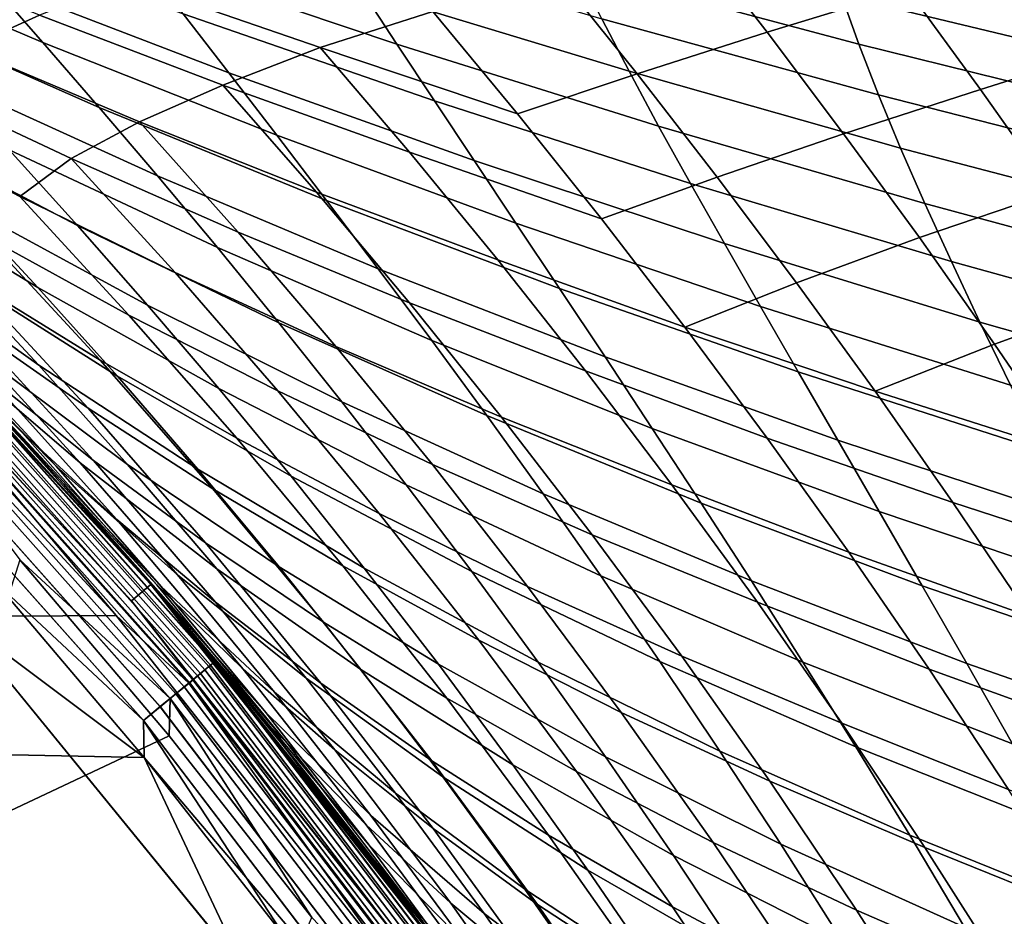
# Model space of a CAD drawing. Header units: metres. Extents: x -25 to 132, y -25 to 47.
# Tile 93 of 153: x 18.44 to 22.68, y 14.81 to 18.66. Entities that reach past the tile are written whole.
import ezdxf

# ---------------------------------------------------------------- set-up
doc = ezdxf.new("R2010")
doc.units = ezdxf.units.M
doc.layers.add('solid_12_061_031_XXX', color=7, linetype='CONTINUOUS')

msp = doc.modelspace()

# ---------------------------------------------------------------- linework, layer by layer
at = {"layer": 'solid_12_061_031_XXX'}
for points in [[(17.298166, 19.247734, 37.11618), (18.311279, 18.829702, 38.205318), (18.544765, 18.564005, 37.164841), (17.560843, 18.98365, 36.03437)], [(21.657413, 18.60832, 75.177536), (22.260214, 18.793209, 74.664253), (21.94371, 19.216105, 74.045204), (21.326918, 19.035139, 74.531784)], [(18.78266, 19.15917, 42.490269), (19.914272, 18.78993, 43.456356), (20.065907, 18.556831, 42.405262), (18.960064, 18.929058, 41.394375)], [(20.741283, 19.084841, 47.621426), (21.975954, 18.765772, 48.448071), (22.050943, 18.557079, 47.400089), (20.838516, 18.880287, 46.525257)], [(18.086916, 19.082031, 39.279186), (19.147394, 18.687012, 40.330746), (19.344162, 18.432625, 39.299362), (18.311279, 18.829702, 38.205318)], [(19.772657, 19.011887, 44.538563), (20.945974, 18.665451, 45.45908), (21.063446, 18.440145, 44.422863), (19.914272, 18.78993, 43.456356)], [(21.098047, 18.428663, 75.770309), (21.657413, 18.60832, 75.177536), (21.326918, 19.035139, 74.531784), (20.75177, 18.861067, 75.099686)], [(17.488928, 18.863234, 78.353043), (18.214058, 18.538204, 78.225266), (18.530605, 18.680679, 77.324814), (17.758316, 18.99367, 77.403137)], [(17.560843, 18.98365, 36.03437), (18.544765, 18.564005, 37.164841), (18.786839, 18.284477, 36.157749), (17.832293, 18.70505, 34.987072)], [(18.910881, 18.82671, 76.483147), (19.736637, 18.541464, 76.449585), (20.219831, 18.697208, 75.739731), (19.350882, 18.977386, 75.707993)], [(21.911135, 18.964773, 49.524895), (23.180843, 18.668848, 50.300068), (23.22517, 18.46533, 49.272511), (21.975954, 18.765772, 48.448071)], [(22.574438, 18.361568, 75.263458), (23.201214, 18.559183, 74.800133), (22.899048, 18.987459, 74.227127), (22.260214, 18.793209, 74.664253)], [(18.960064, 18.929058, 41.394375), (20.065907, 18.556831, 42.405262), (20.227242, 18.312317, 41.385262), (19.147394, 18.687012, 40.330746)], [(20.838516, 18.880287, 46.525257), (22.050943, 18.557079, 47.400089), (22.135914, 18.338531, 46.380905), (20.945974, 18.665451, 45.45908)], [(18.311279, 18.829702, 38.205318), (19.344162, 18.432625, 39.299362), (19.549866, 18.165487, 38.300213), (18.544765, 18.564005, 37.164841)], [(20.583675, 18.257395, 76.433464), (21.098047, 18.428663, 75.770309), (20.75177, 18.861067, 75.099686), (20.219831, 18.697208, 75.739731)], [(18.530605, 18.680679, 77.324814), (19.31735, 18.380751, 77.243759), (19.736637, 18.541464, 76.449585), (18.910881, 18.82671, 76.483147)], [(19.914272, 18.78993, 43.456356), (21.063446, 18.440145, 44.422863), (21.190716, 18.204182, 43.416565), (20.065907, 18.556831, 42.405262)], [(21.985598, 18.171673, 75.801781), (22.574438, 18.361568, 75.263458), (22.260214, 18.793209, 74.664253), (21.657413, 18.60832, 75.177536)], [(21.975954, 18.765772, 48.448071), (23.22517, 18.46533, 49.272511), (23.279409, 18.252531, 48.272591), (22.050943, 18.557079, 47.400089)], [(17.832293, 18.70505, 34.987072), (18.786839, 18.284477, 36.157749), (19.036957, 17.990664, 35.184029), (18.111944, 18.411419, 33.974277)], [(18.214058, 18.538204, 78.225266), (18.95911, 18.222485, 78.101524), (19.31735, 18.380751, 77.243759), (18.530605, 18.680679, 77.324814)], [(19.147394, 18.687012, 40.330746), (20.227242, 18.312317, 41.385262), (20.397827, 18.056025, 40.396328), (19.344162, 18.432625, 39.299362)], [(19.736637, 18.541464, 76.449585), (20.583675, 18.257395, 76.433464), (20.219831, 18.697208, 75.739731)], [(20.945974, 18.665451, 45.45908), (22.135914, 18.338531, 46.380905), (22.230677, 18.10997, 45.390476), (21.063446, 18.440145, 44.422863)], [(21.441858, 17.985287, 76.417717), (21.985598, 18.171673, 75.801781), (21.657413, 18.60832, 75.177536), (21.098047, 18.428663, 75.770309)], [(17.528322, 18.544226, 31.754463), (18.39922, 18.102247, 32.995987), (18.69348, 17.77702, 32.052174), (17.853834, 18.217611, 30.773804)], [(17.969433, 18.392134, 79.18644), (18.665775, 18.065355, 79.01516), (18.95911, 18.222485, 78.101524), (18.214058, 18.538204, 78.225266)], [(18.544765, 18.564005, 37.164841), (19.549866, 18.165487, 38.300213), (19.764004, 17.885185, 37.33329), (18.786839, 18.284477, 36.157749)], [(19.31735, 18.380751, 77.243759), (20.119671, 18.092289, 77.164314), (19.736637, 18.541464, 76.449585)], [(19.736637, 18.541464, 76.449585), (20.119671, 18.092289, 77.164314), (20.944769, 17.805391, 77.102219), (20.583675, 18.257395, 76.433464)], [(20.065907, 18.556831, 42.405262), (21.190716, 18.204182, 43.416565), (21.327492, 17.957319, 42.440159), (20.227242, 18.312317, 41.385262)], [(22.050943, 18.557079, 47.400089), (23.279409, 18.252531, 48.272591), (23.343395, 18.030312, 47.300262), (22.135914, 18.338531, 46.380905)], [(22.886147, 17.920975, 75.842896), (23.500822, 18.122982, 75.354958), (23.201214, 18.559183, 74.800133), (22.574438, 18.361568, 75.263458)], [(18.111944, 18.411419, 33.974277), (19.036957, 17.990664, 35.184029), (19.294586, 17.682102, 34.243675), (18.39922, 18.102247, 32.995987)], [(19.344162, 18.432625, 39.299362), (20.397827, 18.056025, 40.396328), (20.577192, 17.78758, 39.43845), (19.549866, 18.165487, 38.300213)], [(20.944769, 17.805391, 77.102219), (21.441858, 17.985287, 76.417717), (21.098047, 18.428663, 75.770309), (20.583675, 18.257395, 76.433464)], [(21.063446, 18.440145, 44.422863), (22.230677, 18.10997, 45.390476), (22.335035, 17.871233, 44.428761), (21.190716, 18.204182, 43.416565)], [(17.798874, 18.239946, 80.200874), (18.444962, 17.902006, 79.985924), (18.665775, 18.065355, 79.01516), (17.969433, 18.392134, 79.18644)], [(18.95911, 18.222485, 78.101524), (19.7206, 17.920174, 77.975716), (19.31735, 18.380751, 77.243759)], [(19.31735, 18.380751, 77.243759), (19.7206, 17.920174, 77.975716), (20.499542, 17.629623, 77.852249), (20.119671, 18.092289, 77.164314)], [(17.403151, 18.334101, 28.5224), (18.185648, 17.873478, 29.828686), (18.522966, 17.511255, 28.919069), (17.773344, 17.96854, 27.578072)], [(22.31119, 17.724985, 76.40461), (22.886147, 17.920975, 75.842896), (22.574438, 18.361568, 75.263458), (21.985598, 18.171673, 75.801781)], [(22.135914, 18.338531, 46.380905), (23.343395, 18.030312, 47.300262), (23.41696, 17.79854, 46.355469), (22.230677, 18.10997, 45.390476)], [(18.786839, 18.284477, 36.157749), (19.764004, 17.885185, 37.33329), (19.986074, 17.591305, 36.398579), (19.036957, 17.990664, 35.184029)], [(20.227242, 18.312317, 41.385262), (21.327492, 17.957319, 42.440159), (21.473354, 17.699228, 41.493622), (20.397827, 18.056025, 40.396328)], [(17.798874, 18.239946, 80.200874), (18.298389, 17.729712, 81.006416), (18.914661, 17.392624, 80.751617), (18.444962, 17.902006, 79.985924)], [(17.853834, 18.217611, 30.773804), (18.69348, 17.77702, 32.052174), (18.993998, 17.435215, 31.142794), (18.185648, 17.873478, 29.828686)], [(18.665775, 18.065355, 79.01516), (19.383747, 17.748199, 78.847809), (18.95911, 18.222485, 78.101524)], [(18.95911, 18.222485, 78.101524), (19.383747, 17.748199, 78.847809), (20.120123, 17.444723, 78.679108), (19.7206, 17.920174, 77.975716)], [(21.190716, 18.204182, 43.416565), (22.335035, 17.871233, 44.428761), (22.44873, 17.622108, 43.49572), (21.327492, 17.957319, 42.440159)], [(19.549866, 18.165487, 38.300213), (20.577192, 17.78758, 39.43845), (20.764874, 17.506613, 38.511608), (19.764004, 17.885185, 37.33329)], [(21.782869, 17.53072, 77.041992), (22.31119, 17.724985, 76.40461), (21.985598, 18.171673, 75.801781), (21.441858, 17.985287, 76.417717)], [(22.230677, 18.10997, 45.390476), (23.41696, 17.79854, 46.355469), (23.499939, 17.557076, 45.438164), (22.335035, 17.871233, 44.428761)], [(17.700525, 18.081823, 81.255768), (18.224022, 17.548416, 82.064308), (18.790783, 17.198544, 81.776558), (18.298389, 17.729712, 81.006416)], [(18.39922, 18.102247, 32.995987), (19.294586, 17.682102, 34.243675), (19.55913, 17.358328, 33.336662), (18.69348, 17.77702, 32.052174)], [(20.119671, 18.092289, 77.164314), (20.499542, 17.629623, 77.852249), (21.302731, 17.340967, 77.746071), (20.944769, 17.805391, 77.102219)], [(17.45866, 18.058815, 25.305187), (18.148191, 17.583212, 26.670296), (18.526823, 17.177486, 25.799038), (17.871681, 17.647337, 24.401255)], [(18.444962, 17.902006, 79.985924), (19.112761, 17.57486, 79.772903), (18.665775, 18.065355, 79.01516)], [(18.665775, 18.065355, 79.01516), (19.112761, 17.57486, 79.772903), (19.803879, 17.25757, 79.563782), (19.383747, 17.748199, 78.847809)], [(20.397827, 18.056025, 40.396328), (21.473354, 17.699228, 41.493622), (21.627869, 17.429569, 40.576927), (20.577192, 17.78758, 39.43845)], [(19.036957, 17.990664, 35.184029), (19.986074, 17.591305, 36.398579), (20.215574, 17.283434, 35.496063), (19.294586, 17.682102, 34.243675)], [(21.302731, 17.340967, 77.746071), (21.782869, 17.53072, 77.041992), (21.441858, 17.985287, 76.417717), (20.944769, 17.805391, 77.102219)], [(17.773344, 17.96854, 27.578072), (18.522966, 17.511255, 28.919069), (18.864992, 17.130375, 28.044912), (18.148191, 17.583212, 26.670296)], [(21.327492, 17.957319, 42.440159), (22.44873, 17.622108, 43.49572), (22.571367, 17.362293, 42.591324), (21.473354, 17.699228, 41.493622)], [(17.677778, 17.911587, 82.347862), (18.22477, 17.351698, 83.156105), (18.738903, 16.992317, 82.835907), (18.224022, 17.548416, 82.064308)], [(18.444962, 17.902006, 79.985924), (18.914661, 17.392624, 80.751617), (19.554247, 17.066481, 80.498619), (19.112761, 17.57486, 79.772903)], [(19.7206, 17.920174, 77.975716), (20.120123, 17.444723, 78.679108), (20.875801, 17.153219, 78.513466), (20.499542, 17.629623, 77.852249)], [(22.633904, 17.26804, 76.986099), (23.195105, 17.471216, 76.402657), (22.886147, 17.920975, 75.842896), (22.31119, 17.724985, 76.40461)], [(18.185648, 17.873478, 29.828686), (18.993998, 17.435215, 31.142794), (19.300045, 17.076313, 30.267792), (18.522966, 17.511255, 28.919069)], [(19.764004, 17.885185, 37.33329), (20.764874, 17.506613, 38.511608), (20.9604, 17.212746, 37.61578), (19.986074, 17.591305, 36.398579)], [(22.335035, 17.871233, 44.428761), (23.499939, 17.557076, 45.438164), (23.592093, 17.305729, 44.548294), (22.44873, 17.622108, 43.49572)], [(18.601892, 16.74299, 20.435719), (17.887138, 17.465689, 19.402536), (17.50037, 17.853209, 20.086136), (18.14875, 17.233583, 21.256721)], [(18.69348, 17.77702, 32.052174), (19.55913, 17.358328, 33.336662), (19.829927, 17.018866, 32.462925), (18.993998, 17.435215, 31.142794)], [(20.577192, 17.78758, 39.43845), (21.627869, 17.429569, 40.576927), (21.790598, 17.148001, 39.690052), (20.764874, 17.506613, 38.511608)], [(18.298389, 17.729712, 81.006416), (18.790783, 17.198544, 81.776558), (19.377676, 16.863754, 81.483612), (18.914661, 17.392624, 80.751617)], [(19.383747, 17.748199, 78.847809), (19.803879, 17.25757, 79.563782), (20.515345, 16.95414, 79.354019), (20.120123, 17.444723, 78.679108)], [(17.695587, 17.699093, 22.116282), (18.287453, 17.213526, 23.53488), (18.704849, 16.75672, 22.706036), (18.14875, 17.233583, 21.256721)], [(17.735395, 17.720564, 83.47596), (18.304743, 17.130627, 84.280083), (18.761431, 16.767273, 83.925888), (18.22477, 17.351698, 83.156105)], [(21.473354, 17.699228, 41.493622), (22.571367, 17.362293, 42.591324), (22.702547, 17.091478, 41.715546), (21.627869, 17.429569, 40.576927)], [(22.12075, 17.064737, 77.643211), (22.633904, 17.26804, 76.986099), (22.31119, 17.724985, 76.40461), (21.782869, 17.53072, 77.041992)], [(19.008821, 16.235046, 100.201744), (17.676435, 17.676414, 100.201744), (17.59927, 17.599255, 112.706161), (18.925838, 16.164181, 112.706161)], [(18.007133, 17.33013, 100.149643), (17.676435, 17.676414, 100.201744), (19.008821, 16.235046, 100.201744)], [(19.345251, 15.835444, 17.03318), (19.010166, 16.236181, 0.5), (17.677687, 17.677652, 0.5), (18.993862, 16.255251, 17.576515)], [(18.006117, 17.329151, 0.402455), (17.677687, 17.677652, 0.5), (19.010166, 16.236181, 0.5)], [(18.633635, 16.666964, 18.151104), (18.993862, 16.255251, 17.576515), (17.677687, 17.677652, 0.5)], [(18.26469, 17.070473, 18.759054), (18.633635, 16.666964, 18.151104), (17.677687, 17.677652, 0.5)], [(17.677687, 17.677652, 99), (19.010166, 16.236181, 99), (18.216705, 17.121672, 85.93383), (17.756596, 17.598391, 85.329269)], [(18.006201, 17.329229, 99.09697), (19.010166, 16.236181, 99), (17.677687, 17.677652, 99)], [(17.871681, 17.647337, 24.401255), (18.526823, 17.177486, 25.799038), (18.908361, 16.750734, 24.964268), (18.287453, 17.213526, 23.53488)], [(19.294586, 17.682102, 34.243675), (20.215574, 17.283434, 35.496063), (20.451954, 16.961149, 34.62571), (19.55913, 17.358328, 33.336662)], [(20.499542, 17.629623, 77.852249), (20.875801, 17.153219, 78.513466), (21.657164, 16.863892, 78.365097), (21.302731, 17.340967, 77.746071)], [(22.44873, 17.622108, 43.49572), (23.592093, 17.305729, 44.548294), (23.69306, 17.04422, 43.685829), (22.571367, 17.362293, 42.591324)], [(17.920761, 17.247004, 112.919861), (18.925838, 16.164181, 112.706161), (17.59927, 17.599255, 112.706161)], [(17.867037, 17.509964, 84.62323), (17.756596, 17.598391, 85.329269), (18.216705, 17.121672, 85.93383), (18.457634, 16.886103, 85.42038)], [(18.148191, 17.583212, 26.670296), (18.864992, 17.130375, 28.044912), (19.210924, 16.730261, 27.206173), (18.526823, 17.177486, 25.799038)], [(19.112761, 17.57486, 79.772903), (19.554247, 17.066481, 80.498619), (20.218822, 16.750349, 80.24955), (19.803879, 17.25757, 79.563782)], [(19.986074, 17.591305, 36.398579), (20.9604, 17.212746, 37.61578), (21.163303, 16.905607, 36.750954), (20.215574, 17.283434, 35.496063)], [(18.17078, 16.096729, 100), (16.815134, 17.50849, 100), (17.535175, 17.534496, 100), (18.859213, 16.101849, 100)], [(17.905025, 17.231859, 100.006836), (18.859213, 16.101849, 100), (17.535175, 17.534496, 100)], [(18.224022, 17.548416, 82.064308), (18.738903, 16.992317, 82.835907), (19.275101, 16.646225, 82.511414), (18.790783, 17.198544, 81.776558)], [(21.302731, 17.340967, 77.746071), (22.12075, 17.064737, 77.643211), (21.782869, 17.53072, 77.041992)], [(17.867037, 17.509964, 84.62323), (18.457634, 16.886103, 85.42038), (18.86182, 16.514233, 85.044342), (18.304743, 17.130627, 84.280083)], [(18.522966, 17.511255, 28.919069), (19.300045, 17.076313, 30.267792), (19.610889, 16.699791, 29.427118), (18.864992, 17.130375, 28.044912)], [(20.764874, 17.506613, 38.511608), (21.790598, 17.148001, 39.690052), (21.961113, 16.854189, 38.832973), (20.9604, 17.212746, 37.61578)], [(19.053577, 16.226662, 19.653261), (18.26469, 17.070473, 18.759054), (17.887138, 17.465689, 19.402536), (18.601892, 16.74299, 20.435719)], [(18.993998, 17.435215, 31.142794), (19.829927, 17.018866, 32.462925), (20.10631, 16.663237, 31.622408), (19.300045, 17.076313, 30.267792)], [(20.120123, 17.444723, 78.679108), (20.515345, 16.95414, 79.354019), (21.247936, 16.662823, 79.148079), (20.875801, 17.153219, 78.513466)], [(22.953461, 16.800623, 77.546349), (23.501076, 17.012085, 76.942841), (23.195105, 17.471216, 76.402657), (22.633904, 17.26804, 76.986099)], [(18.914661, 17.392624, 80.751617), (19.377676, 16.863754, 81.483612), (19.98947, 16.53998, 81.192421), (19.554247, 17.066481, 80.498619)], [(21.627869, 17.429569, 40.576927), (22.702547, 17.091478, 41.715546), (22.841864, 16.809349, 40.868347), (21.790598, 17.148001, 39.690052)], [(18.22477, 17.351698, 83.156105), (18.761431, 16.767273, 83.925888), (19.244104, 16.413313, 83.570641), (18.738903, 16.992317, 82.835907)], [(19.55913, 17.358328, 33.336662), (20.451954, 16.961149, 34.62571), (20.694614, 16.624012, 33.787453), (19.829927, 17.018866, 32.462925)], [(22.571367, 17.362293, 42.591324), (23.69306, 17.04422, 43.685829), (23.802467, 16.772263, 42.850731), (22.702547, 17.091478, 41.715546)], [(17.98559, 17.309395, 0.308568), (19.257837, 15.881822, 0.308568), (19.222136, 15.852379, 0.222052), (17.952246, 17.277304, 0.222052)], [(19.258011, 15.881965, 99.190887), (17.985752, 17.309551, 99.190887), (17.952482, 17.277531, 99.277458), (19.222387, 15.852587, 99.277458)], [(19.241102, 15.86802, 100.05912), (17.969959, 17.294352, 100.05912), (17.992868, 17.316401, 100.100967), (19.265631, 15.888249, 100.100967)], [(18.006117, 17.329151, 0.402455), (19.279818, 15.899948, 0.402455), (19.257837, 15.881822, 0.308568), (17.98559, 17.309395, 0.308568)], [(19.279905, 15.900022, 99.09697), (18.006201, 17.329229, 99.09697), (17.985752, 17.309551, 99.190887), (19.258011, 15.881965, 99.190887)], [(19.265631, 15.888249, 100.100967), (17.992868, 17.316401, 100.100967), (18.007133, 17.33013, 100.149643), (19.280907, 15.900846, 100.149643)], [(18.006117, 17.329151, 0.402455), (19.010166, 16.236181, 0.5), (19.279818, 15.899948, 0.402455)], [(19.279905, 15.900022, 99.09697), (19.010166, 16.236181, 99), (18.006201, 17.329229, 99.09697)], [(19.280907, 15.900846, 100.149643), (18.007133, 17.33013, 100.149643), (19.008821, 16.235046, 100.201744)], [(21.302731, 17.340967, 77.746071), (21.657164, 16.863892, 78.365097), (22.455158, 16.587112, 78.221466), (22.12075, 17.064737, 77.643211)], [(19.171574, 15.810681, 100.006836), (17.905025, 17.231859, 100.006836), (17.939989, 17.265509, 100.027008), (19.209011, 15.841555, 100.027008)], [(17.952246, 17.277304, 0.222052), (19.222136, 15.852379, 0.222052), (19.174088, 15.812753, 0.146238), (17.907372, 17.234118, 0.146238)], [(19.222387, 15.852587, 99.277458), (17.952482, 17.277531, 99.277458), (17.907671, 17.234406, 99.353348), (19.174408, 15.813018, 99.353348)], [(19.209011, 15.841555, 100.027008), (17.939989, 17.265509, 100.027008), (17.969959, 17.294352, 100.05912), (19.241102, 15.86802, 100.05912)], [(20.215574, 17.283434, 35.496063), (21.163303, 16.905607, 36.750954), (21.373083, 16.584812, 35.91708), (20.451954, 16.961149, 34.62571)], [(22.12075, 17.064737, 77.643211), (22.953461, 16.800623, 77.546349), (22.633904, 17.26804, 76.986099)], [(17.907372, 17.234118, 0.146238), (19.174088, 15.812753, 0.146238), (19.115541, 15.764471, 0.084047), (17.852694, 17.181496, 0.084047)], [(19.174408, 15.813018, 99.353348), (17.907671, 17.234406, 99.353348), (17.853046, 17.181835, 99.415627), (19.115919, 15.764782, 99.415627)], [(19.188423, 15.824576, 112.919861), (17.920761, 17.247004, 112.919861), (17.886419, 17.213951, 113.129547), (19.151651, 15.79425, 113.129547)], [(19.171574, 15.810681, 100.006836), (18.859213, 16.101849, 100), (17.905025, 17.231859, 100.006836)], [(19.188423, 15.824576, 112.919861), (18.925838, 16.164181, 112.706161), (17.920761, 17.247004, 112.919861)], [(18.14875, 17.233583, 21.256721), (18.704849, 16.75672, 22.706036), (19.122578, 16.276281, 21.914701), (18.601892, 16.74299, 20.435719)], [(19.803879, 17.25757, 79.563782), (20.218822, 16.750349, 80.24955), (20.905655, 16.448172, 80.000587), (20.515345, 16.95414, 79.354019)], [(17.852694, 17.181496, 0.084047), (19.115541, 15.764471, 0.084047), (19.048754, 15.709391, 0.037873), (17.790318, 17.121464, 0.037873)], [(19.115919, 15.764782, 99.415627), (17.853046, 17.181835, 99.415627), (17.79071, 17.121841, 99.461899), (19.049173, 15.709737, 99.461899)], [(19.151651, 15.79425, 113.129547), (17.886419, 17.213951, 113.129547), (17.830826, 17.16045, 113.330261), (19.092127, 15.745161, 113.330261)], [(18.287453, 17.213526, 23.53488), (18.908361, 16.750734, 24.964268), (19.291784, 16.302334, 24.165949), (18.704849, 16.75672, 22.706036)], [(18.790783, 17.198544, 81.776558), (19.275101, 16.646225, 82.511414), (19.833149, 16.315174, 82.182037), (19.377676, 16.863754, 81.483612)], [(20.9604, 17.212746, 37.61578), (21.961113, 16.854189, 38.832973), (22.138973, 16.547789, 38.005669), (21.163303, 16.905607, 36.750954)], [(19.092127, 15.745161, 113.330261), (17.830826, 17.16045, 113.330261), (18.444931, 16.340769, 113.5177)], [(18.526823, 17.177486, 25.799038), (19.210924, 16.730261, 27.206173), (19.559963, 16.310347, 26.402811), (18.908361, 16.750734, 24.964268)], [(20.875801, 17.153219, 78.513466), (21.247936, 16.662823, 79.148079), (22.007608, 16.373899, 78.959404), (21.657164, 16.863892, 78.365097)], [(21.790598, 17.148001, 39.690052), (22.841864, 16.809349, 40.868347), (22.988916, 16.515598, 40.049709), (21.961113, 16.854189, 38.832973)], [(17.790318, 17.121464, 0.037873), (19.048754, 15.709391, 0.037873), (18.976294, 15.649634, 0.009493), (17.722647, 17.056337, 0.009493)], [(19.049173, 15.709737, 99.461899), (17.79071, 17.121841, 99.461899), (17.723063, 17.056738, 99.490395), (18.97674, 15.650002, 99.490395)], [(19.010166, 16.236181, 99), (18.660589, 16.636778, 86.505913), (18.216705, 17.121672, 85.93383)], [(19.033777, 16.233759, 86.176292), (18.457634, 16.886103, 85.42038), (18.216705, 17.121672, 85.93383), (18.660589, 16.636778, 86.505913)], [(18.304743, 17.130627, 84.280083), (18.86182, 16.514233, 85.044342), (19.286583, 16.1581, 84.657303), (18.761431, 16.767273, 83.925888)], [(18.864992, 17.130375, 28.044912), (19.610889, 16.699791, 29.427118), (19.925802, 16.30513, 28.620722), (19.210924, 16.730261, 27.206173)], [(17.722647, 17.056337, 0.009493), (18.976294, 15.649634, 0.009493), (18.341152, 16.243523), (17.672096, 16.968998)], [(18.97674, 15.650002, 99.490395), (17.723063, 17.056738, 99.490395), (18.341152, 16.243525, 99.5)], [(19.502371, 15.683947, 18.90934), (18.633635, 16.666964, 18.151104), (18.26469, 17.070473, 18.759054), (19.053577, 16.226662, 19.653261)], [(19.300045, 17.076313, 30.267792), (20.10631, 16.663237, 31.622408), (20.387613, 16.290964, 30.81505), (19.610889, 16.699791, 29.427118)], [(19.554247, 17.066481, 80.498619), (19.98947, 16.53998, 81.192421), (20.627893, 16.226292, 80.905243), (20.218822, 16.750349, 80.24955)], [(22.12075, 17.064737, 77.643211), (22.455158, 16.587112, 78.221466), (23.26956, 16.322508, 78.085426), (22.953461, 16.800623, 77.546349)], [(19.829927, 17.018866, 32.462925), (20.694614, 16.624012, 33.787453), (20.942944, 16.271584, 32.98122), (20.10631, 16.663237, 31.622408)], [(18.738903, 16.992317, 82.835907), (19.244104, 16.413313, 83.570641), (19.750389, 16.072531, 83.211075), (19.275101, 16.646225, 82.511414)], [(20.451954, 16.961149, 34.62571), (21.373083, 16.584812, 35.91708), (21.589186, 16.249952, 35.11409), (20.694614, 16.624012, 33.787453)], [(20.515345, 16.95414, 79.354019), (20.905655, 16.448172, 80.000587), (21.615396, 16.158169, 79.756195), (21.247936, 16.662823, 79.148079)], [(18.457634, 16.886103, 85.42038), (19.033777, 16.233759, 86.176292), (19.405319, 15.871178, 85.768791), (18.86182, 16.514233, 85.044342)], [(21.163303, 16.905607, 36.750954), (22.138973, 16.547789, 38.005669), (22.323721, 16.228447, 37.208084), (21.373083, 16.584812, 35.91708)], [(19.377676, 16.863754, 81.483612), (19.833149, 16.315174, 82.182037), (20.417662, 15.995123, 81.854439), (19.98947, 16.53998, 81.192421)], [(21.657164, 16.863892, 78.365097), (22.007608, 16.373899, 78.959404), (22.785679, 16.09758, 78.776871), (22.455158, 16.587112, 78.221466)], [(21.961113, 16.854189, 38.832973), (22.988916, 16.515598, 40.049709), (23.143303, 16.209911, 39.259594), (22.138973, 16.547789, 38.005669)], [(18.704849, 16.75672, 22.706036), (19.291784, 16.302334, 24.165949), (19.675919, 15.831656, 23.404047), (19.122578, 16.276281, 21.914701)], [(18.761431, 16.767273, 83.925888), (19.286583, 16.1581, 84.657303), (19.738564, 15.811187, 84.268608), (19.244104, 16.413313, 83.570641)], [(18.601892, 16.74299, 20.435719), (19.122578, 16.276281, 21.914701), (19.539337, 15.771573, 21.160851), (19.053577, 16.226662, 19.653261)], [(18.908361, 16.750734, 24.964268), (19.559963, 16.310347, 26.402811), (19.911175, 15.870036, 25.634781), (19.291784, 16.302334, 24.165949)], [(19.210924, 16.730261, 27.206173), (19.925802, 16.30513, 28.620722), (20.244049, 15.891809, 27.848553), (19.559963, 16.310347, 26.402811)], [(20.218822, 16.750349, 80.24955), (20.627893, 16.226292, 80.905243), (21.290442, 15.926565, 80.618935), (20.905655, 16.448172, 80.000587)], [(19.610889, 16.699791, 29.427118), (20.387613, 16.290964, 30.81505), (20.673168, 15.901574, 30.040794), (19.925802, 16.30513, 28.620722)], [(19.502371, 15.683947, 18.90934), (18.993862, 16.255251, 17.576515), (18.633635, 16.666964, 18.151104)], [(19.010166, 16.236181, 99), (19.087906, 16.144716, 87.046425), (18.660589, 16.636778, 86.505913)], [(19.594025, 15.552731, 86.891006), (19.033777, 16.233759, 86.176292), (18.660589, 16.636778, 86.505913), (19.087906, 16.144716, 87.046425)], [(19.275101, 16.646225, 82.511414), (19.750389, 16.072531, 83.211075), (20.280224, 15.746654, 82.847), (19.833149, 16.315174, 82.182037)], [(20.10631, 16.663237, 31.622408), (20.942944, 16.271584, 32.98122), (21.196335, 15.903428, 32.206944), (20.387613, 16.290964, 30.81505)], [(21.247936, 16.662823, 79.148079), (21.615396, 16.158169, 79.756195), (22.353577, 15.870723, 79.529121), (22.007608, 16.373899, 78.959404)], [(20.694614, 16.624012, 33.787453), (21.589186, 16.249952, 35.11409), (21.811062, 15.900625, 34.3419), (20.942944, 16.271584, 32.98122)], [(22.455158, 16.587112, 78.221466), (22.785679, 16.09758, 78.776871), (23.581835, 15.833425, 78.603455), (23.26956, 16.322508, 78.085426)], [(21.373083, 16.584812, 35.91708), (22.323721, 16.228447, 37.208084), (22.514853, 15.895786, 36.44014), (21.589186, 16.249952, 35.11409)], [(22.138973, 16.547789, 38.005669), (23.143303, 16.209911, 39.259594), (23.304598, 15.891959, 38.497952), (22.323721, 16.228447, 37.208084)], [(18.86182, 16.514233, 85.044342), (19.405319, 15.871178, 85.768791), (19.799049, 15.523973, 85.35041), (19.286583, 16.1581, 84.657303)], [(19.98947, 16.53998, 81.192421), (20.417662, 15.995123, 81.854439), (21.030405, 15.685152, 81.530991), (20.627893, 16.226292, 80.905243)], [(20.905655, 16.448172, 80.000587), (21.290442, 15.926565, 80.618935), (21.977638, 15.638994, 80.337959), (21.615396, 16.158169, 79.756195)], [(19.244104, 16.413313, 83.570641), (19.738564, 15.811187, 84.268608), (20.215693, 15.477245, 83.875656), (19.750389, 16.072531, 83.211075)], [(19.087948, 15.584815, 113.5177), (18.444931, 16.340769, 113.5177), (18.050762, 15.096455, 115.090927)], [(19.092127, 15.745161, 113.330261), (18.444931, 16.340769, 113.5177), (19.087948, 15.584815, 113.5177)], [(22.007608, 16.373899, 78.959404), (22.353577, 15.870723, 79.529121), (23.111876, 15.595859, 79.309525), (22.785679, 16.09758, 78.776871)], [(19.291784, 16.302334, 24.165949), (19.911175, 15.870036, 25.634781), (20.2635, 15.408719, 24.902039), (19.675919, 15.831656, 23.404047)], [(19.559963, 16.310347, 26.402811), (20.244049, 15.891809, 27.848553), (20.564777, 15.459263, 27.110558), (19.911175, 15.870036, 25.634781)], [(19.833149, 16.315174, 82.182037), (20.280224, 15.746654, 82.847), (20.838057, 15.431673, 82.484779), (20.417662, 15.995123, 81.854439)], [(19.925802, 16.30513, 28.620722), (20.673168, 15.901574, 30.040794), (20.962303, 15.494586, 29.299576), (20.244049, 15.891809, 27.848553)], [(20.387613, 16.290964, 30.81505), (21.196335, 15.903428, 32.206944), (21.45418, 15.519105, 31.46456), (20.673168, 15.901574, 30.040794)], [(19.946835, 15.114197, 18.203939), (19.345251, 15.835444, 17.03318), (18.993862, 16.255251, 17.576515), (19.502371, 15.683947, 18.90934)], [(19.122578, 16.276281, 21.914701), (19.675919, 15.831656, 23.404047), (20.059587, 15.338082, 22.678532), (19.539337, 15.771573, 21.160851)], [(20.942944, 16.271584, 32.98122), (21.811062, 15.900625, 34.3419), (22.038158, 15.536425, 33.600441), (21.196335, 15.903428, 32.206944)], [(21.589186, 16.249952, 35.11409), (22.514853, 15.895786, 36.44014), (22.711872, 15.549428, 35.701752), (21.811062, 15.900625, 34.3419)], [(-18.34124, 16.243425), (18.980459, 15.49168), (19.588984, 14.714678), (-18.980541, 15.491578)], [(-18.34124, 16.243425), (18.341152, 16.243523), (18.980459, 15.49168)], [(18.170853, 16.096632, 99.5), (18.980457, 15.49168, 99.5), (18.341152, 16.243525, 99.5)], [(18.97674, 15.650002, 99.490395), (18.341152, 16.243525, 99.5), (18.980457, 15.49168, 99.5)], [(18.976294, 15.649634, 0.009493), (18.980459, 15.49168), (18.341152, 16.243523)], [(20.22401, 14.693583, 100.201744), (19.008821, 16.235046, 100.201744), (18.925838, 16.164181, 112.706161), (20.135723, 14.629446, 112.706161)], [(19.280907, 15.900846, 100.149643), (19.008821, 16.235046, 100.201744), (20.22401, 14.693583, 100.201744)], [(20.346926, 14.525928, 15.567349), (20.225441, 14.694608, 0.5), (19.010166, 16.236181, 0.5), (20.0215, 14.971292, 16.03002)], [(19.279818, 15.899948, 0.402455), (19.010166, 16.236181, 0.5), (20.225441, 14.694608, 0.5)], [(19.687664, 15.407656, 16.518209), (20.0215, 14.971292, 16.03002), (19.010166, 16.236181, 0.5)], [(19.345251, 15.835444, 17.03318), (19.687664, 15.407656, 16.518209), (19.010166, 16.236181, 0.5)], [(19.010166, 16.236181, 99), (20.225441, 14.694608, 99), (19.498373, 15.646515, 87.556351), (19.087906, 16.144716, 87.046425)], [(19.279905, 15.900022, 99.09697), (20.225441, 14.694608, 99), (19.010166, 16.236181, 99)], [(19.033777, 16.233759, 86.176292), (19.594025, 15.552731, 86.891006), (19.933941, 15.201255, 86.453476), (19.405319, 15.871178, 85.768791)], [(19.053577, 16.226662, 19.653261), (19.539337, 15.771573, 21.160851), (19.953825, 15.241961, 20.444464), (19.502371, 15.683947, 18.90934)], [(20.627893, 16.226292, 80.905243), (21.030405, 15.685152, 81.530991), (21.66909, 15.389064, 81.209183), (21.290442, 15.926565, 80.618935)], [(22.323721, 16.228447, 37.208084), (23.304598, 15.891959, 38.497952), (23.472349, 15.561388, 37.764683), (22.514853, 15.895786, 36.44014)], [(19.188423, 15.824576, 112.919861), (20.135723, 14.629446, 112.706161), (18.925838, 16.164181, 112.706161)], [(19.594025, 15.552731, 86.891006), (19.087906, 16.144716, 87.046425), (19.498373, 15.646515, 87.556351)], [(19.286583, 16.1581, 84.657303), (19.799049, 15.523973, 85.35041), (20.221222, 15.185726, 84.929886), (19.738564, 15.811187, 84.268608)], [(21.615396, 16.158169, 79.756195), (21.977638, 15.638994, 80.337959), (22.694578, 15.354086, 80.074364), (22.353577, 15.870723, 79.529121)], [(19.405872, 14.584548, 100), (18.17078, 16.096729, 100), (18.859213, 16.101849, 100), (20.062578, 14.575225, 100)], [(18.17078, 16.096729, 100), (19.405872, 14.584548, 100), (19.406023, 14.584354, 99.5), (18.170853, 16.096632, 99.5)], [(18.170853, 16.096632, 99.5), (19.406023, 14.584354, 99.5), (18.980457, 15.49168, 99.5)], [(19.171574, 15.810681, 100.006836), (20.062578, 14.575225, 100), (18.859213, 16.101849, 100)], [(19.750389, 16.072531, 83.211075), (20.215693, 15.477245, 83.875656), (20.718046, 15.157965, 83.478615), (20.280224, 15.746654, 82.847)], [(20.417662, 15.995123, 81.854439), (20.838057, 15.431673, 82.484779), (21.425673, 15.126686, 82.126907), (21.030405, 15.685152, 81.530991)], [(21.290442, 15.926565, 80.618935), (21.66909, 15.389064, 81.209183), (22.334112, 15.105034, 80.893478), (21.977638, 15.638994, 80.337959)], [(20.365307, 14.324637, 100.027008), (19.209011, 15.841555, 100.027008), (19.241102, 15.86802, 100.05912), (20.39933, 14.348568, 100.05912)], [(19.257837, 15.881822, 0.308568), (20.417072, 14.361048, 0.308568), (20.379221, 14.334424, 0.222052), (19.222136, 15.852379, 0.222052)], [(20.417257, 14.361177, 99.190887), (19.258011, 15.881965, 99.190887), (19.222387, 15.852587, 99.277458), (20.37949, 14.334613, 99.277458)], [(20.39933, 14.348568, 100.05912), (19.241102, 15.86802, 100.05912), (19.265631, 15.888249, 100.100967), (20.425337, 14.36686, 100.100967)], [(19.279818, 15.899948, 0.402455), (20.440376, 14.377439, 0.402455), (20.417072, 14.361048, 0.308568), (19.257837, 15.881822, 0.308568)], [(20.44047, 14.377505, 99.09697), (19.279905, 15.900022, 99.09697), (19.258011, 15.881965, 99.190887), (20.417257, 14.361177, 99.190887)], [(20.425337, 14.36686, 100.100967), (19.265631, 15.888249, 100.100967), (19.280907, 15.900846, 100.149643), (20.44153, 14.378251, 100.149643)], [(19.279818, 15.899948, 0.402455), (20.225441, 14.694608, 0.5), (20.440376, 14.377439, 0.402455)], [(20.44047, 14.377505, 99.09697), (20.225441, 14.694608, 99), (19.279905, 15.900022, 99.09697)], [(20.44153, 14.378251, 100.149643), (19.280907, 15.900846, 100.149643), (20.22401, 14.693583, 100.201744)], [(19.405319, 15.871178, 85.768791), (19.933941, 15.201255, 86.453476), (20.297647, 14.864682, 86.005287), (19.799049, 15.523973, 85.35041)], [(19.911175, 15.870036, 25.634781), (20.564777, 15.459263, 27.110558), (20.887033, 15.006891, 26.406683), (20.2635, 15.408719, 24.902039)], [(20.244049, 15.891809, 27.848553), (20.962303, 15.494586, 29.299576), (21.25425, 15.069463, 28.591339), (20.564777, 15.459263, 27.110558)], [(20.673168, 15.901574, 30.040794), (21.45418, 15.519105, 31.46456), (21.715866, 15.118173, 30.753998), (20.962303, 15.494586, 29.299576)], [(21.196335, 15.903428, 32.206944), (22.038158, 15.536425, 33.600441), (22.269922, 15.156943, 32.889633), (21.45418, 15.519105, 31.46456)], [(21.811062, 15.900625, 34.3419), (22.711872, 15.549428, 35.701752), (22.914276, 15.188995, 34.992832), (22.038158, 15.536425, 33.600441)], [(22.353577, 15.870723, 79.529121), (22.694578, 15.354086, 80.074364), (23.433313, 15.081667, 79.81955), (23.111876, 15.595859, 79.309525)], [(22.514853, 15.895786, 36.44014), (23.472349, 15.561388, 37.764683), (23.646105, 15.217843, 37.059708), (22.711872, 15.549428, 35.701752)], [(20.325617, 14.29672, 100.006836), (19.171574, 15.810681, 100.006836), (19.209011, 15.841555, 100.027008), (20.365307, 14.324637, 100.027008)], [(19.222136, 15.852379, 0.222052), (20.379221, 14.334424, 0.222052), (20.328281, 14.298594, 0.146238), (19.174088, 15.812753, 0.146238)], [(20.37949, 14.334613, 99.277458), (19.222387, 15.852587, 99.277458), (19.174408, 15.813018, 99.353348), (20.328621, 14.298833, 99.353348)], [(20.385515, 14.516776, 17.537054), (19.687664, 15.407656, 16.518209), (19.345251, 15.835444, 17.03318), (19.946835, 15.114197, 18.203939)], [(19.675919, 15.831656, 23.404047), (20.2635, 15.408719, 24.902039), (20.615873, 14.925782, 24.204542), (20.059587, 15.338082, 22.678532)], [(20.304495, 14.281862, 113.129547), (19.151651, 15.79425, 113.129547), (19.092127, 15.745161, 113.330261), (20.241386, 14.237473, 113.330261)], [(19.174088, 15.812753, 0.146238), (20.328281, 14.298594, 0.146238), (20.266211, 14.254934, 0.084047), (19.115541, 15.764471, 0.084047)], [(20.328621, 14.298833, 99.353348), (19.174408, 15.813018, 99.353348), (19.115919, 15.764782, 99.415627), (20.266611, 14.255216, 99.415627)], [(20.343481, 14.309284, 112.919861), (19.188423, 15.824576, 112.919861), (19.151651, 15.79425, 113.129547), (20.304495, 14.281862, 113.129547)], [(20.325617, 14.29672, 100.006836), (20.062578, 14.575225, 100), (19.171574, 15.810681, 100.006836)], [(20.343481, 14.309284, 112.919861), (20.135723, 14.629446, 112.706161), (19.188423, 15.824576, 112.919861)], [(19.738564, 15.811187, 84.268608), (20.221222, 15.185726, 84.929886), (20.670059, 14.860145, 84.505249), (20.215693, 15.477245, 83.875656)], [(19.115541, 15.764471, 0.084047), (20.266211, 14.254934, 0.084047), (20.195402, 14.205129, 0.037873), (19.048754, 15.709391, 0.037873)], [(20.266611, 14.255216, 99.415627), (19.115919, 15.764782, 99.415627), (19.049173, 15.709737, 99.461899), (20.195848, 14.205441, 99.461899)], [(19.092127, 15.745161, 113.330261), (19.087948, 15.584815, 113.5177), (19.700006, 14.80358, 113.5177)], [(20.241386, 14.237473, 113.330261), (19.092127, 15.745161, 113.330261), (19.700006, 14.80358, 113.5177)], [(19.539337, 15.771573, 21.160851), (20.059587, 15.338082, 22.678532), (20.441614, 14.820987, 21.989365), (19.953825, 15.241961, 20.444464)], [(20.280224, 15.746654, 82.847), (20.718046, 15.157965, 83.478615), (21.249891, 14.849395, 83.083572), (20.838057, 15.431673, 82.484779)], [(19.048754, 15.709391, 0.037873), (20.195402, 14.205129, 0.037873), (20.118582, 14.151094, 0.009493), (18.976294, 15.649634, 0.009493)], [(20.195848, 14.205441, 99.461899), (19.049173, 15.709737, 99.461899), (18.97674, 15.650002, 99.490395), (20.119055, 14.151426, 99.490395)], [(19.502371, 15.683947, 18.90934), (19.953825, 15.241961, 20.444464), (20.36474, 14.686809, 19.765514), (19.946835, 15.114197, 18.203939)], [(21.030405, 15.685152, 81.530991), (21.425673, 15.126686, 82.126907), (22.040993, 14.835414, 81.771461), (21.66909, 15.389064, 81.209183)], [(18.976294, 15.649634, 0.009493), (20.118582, 14.151094, 0.009493), (18.980459, 15.49168)], [(18.97674, 15.650002, 99.490395), (18.980457, 15.49168, 99.5), (19.588982, 14.71468, 99.5)], [(20.119055, 14.151426, 99.490395), (18.97674, 15.650002, 99.490395), (19.588982, 14.71468, 99.5)], [(20.225441, 14.694608, 99), (19.892065, 15.142844, 88.036957), (19.498373, 15.646515, 87.556351)], [(19.594025, 15.552731, 86.891006), (19.498373, 15.646515, 87.556351), (19.892065, 15.142844, 88.036957), (20.136883, 14.842915, 87.564545)], [(21.977638, 15.638994, 80.337959), (22.334112, 15.105034, 80.893478), (23.030128, 14.823717, 80.595245), (22.694578, 15.354086, 80.074364)], [(19.700006, 14.80358, 113.5177), (19.087948, 15.584815, 113.5177), (18.050762, 15.096455, 115.090927), (19.184122, 13.627265, 115.090927)], [(19.594025, 15.552731, 86.891006), (20.136883, 14.842915, 87.564545), (20.44632, 14.504339, 87.09845), (19.933941, 15.201255, 86.453476)], [(22.038158, 15.536425, 33.600441), (22.914276, 15.188995, 34.992832), (23.121565, 14.81411, 34.313301), (22.269922, 15.156943, 32.889633)], [(-18.980541, 15.491578), (19.588984, 14.714678), (20.165731, 13.913779), (-19.589062, 14.714574)], [(19.406023, 14.584354, 99.5), (19.588982, 14.71468, 99.5), (18.980457, 15.49168, 99.5)], [(20.118582, 14.151094, 0.009493), (19.588984, 14.714678), (18.980459, 15.49168)], [(19.799049, 15.523973, 85.35041), (20.297647, 14.864682, 86.005287), (20.691015, 14.536717, 85.554581), (20.221222, 15.185726, 84.929886)], [(20.962303, 15.494586, 29.299576), (21.715866, 15.118173, 30.753998), (21.980698, 14.700118, 30.075188), (21.25425, 15.069463, 28.591339)], [(21.45418, 15.519105, 31.46456), (22.269922, 15.156943, 32.889633), (22.505796, 14.761773, 32.2094), (21.715866, 15.118173, 30.753998)], [(20.215693, 15.477245, 83.875656), (20.670059, 14.860145, 84.505249), (21.145761, 14.548879, 84.076996), (20.718046, 15.157965, 83.478615)], [(20.564777, 15.459263, 27.110558), (21.25425, 15.069463, 28.591339), (21.54814, 14.625612, 27.916021), (20.887033, 15.006891, 26.406683)], [(20.385515, 14.516776, 17.537054), (20.0215, 14.971292, 16.03002), (19.687664, 15.407656, 16.518209)], [(20.2635, 15.408719, 24.902039), (20.887033, 15.006891, 26.406683), (21.209856, 14.53409, 25.736877), (20.615873, 14.925782, 24.204542)], [(20.838057, 15.431673, 82.484779), (21.249891, 14.849395, 83.083572), (21.813013, 14.55065, 82.693115), (21.425673, 15.126686, 82.126907)], [(21.66909, 15.389064, 81.209183), (22.040993, 14.835414, 81.771461), (22.684271, 14.556026, 81.422882), (22.334112, 15.105034, 80.893478)], [(20.059587, 15.338082, 22.678532), (20.615873, 14.925782, 24.204542), (20.96723, 14.420614, 23.542244), (20.441614, 14.820987, 21.989365)], [(19.953825, 15.241961, 20.444464), (20.441614, 14.820987, 21.989365), (20.820818, 14.279746, 21.336512), (20.36474, 14.686809, 19.765514)], [(19.933941, 15.201255, 86.453476), (20.44632, 14.504339, 87.09845), (20.781141, 14.180079, 86.621986), (20.297647, 14.864682, 86.005287)], [(20.221222, 15.185726, 84.929886), (20.691015, 14.536717, 85.554581), (21.112535, 14.221009, 85.09996), (20.670059, 14.860145, 84.505249)], [(20.718046, 15.157965, 83.478615), (21.145761, 14.548879, 84.076996), (21.652395, 14.248052, 83.650932), (21.249891, 14.849395, 83.083572)], [(22.269922, 15.156943, 32.889633), (23.121565, 14.81411, 34.313301), (23.333233, 14.424389, 33.663074), (22.505796, 14.761773, 32.2094)], [(20.225441, 14.694608, 99), (20.269548, 14.633709, 88.489647), (19.892065, 15.142844, 88.036957)], [(20.660641, 14.104621, 88.196892), (20.136883, 14.842915, 87.564545), (19.892065, 15.142844, 88.036957), (20.269548, 14.633709, 88.489647)], [(19.946835, 15.114197, 18.203939), (20.36474, 14.686809, 19.765514), (20.770763, 14.10549, 19.123981), (20.385515, 14.516776, 17.537054)], [(21.425673, 15.126686, 82.126907), (21.813013, 14.55065, 82.693115), (22.405533, 14.265363, 82.305885), (22.040993, 14.835414, 81.771461)], [(21.715866, 15.118173, 30.753998), (22.505796, 14.761773, 32.2094), (22.74515, 14.350417, 31.559666), (21.980698, 14.700118, 30.075188)], [(18.050762, 15.096455, 115.090927), (17.638199, 13.662029, 116.600075), (18.674587, 12.207246, 116.600075), (19.184122, 13.627265, 115.090927)], [(21.25425, 15.069463, 28.591339), (21.980698, 14.700118, 30.075188), (22.247892, 14.264355, 29.428066), (21.54814, 14.625612, 27.916021)], [(22.334112, 15.105034, 80.893478), (22.684271, 14.556026, 81.422882), (23.359735, 14.279346, 81.091904), (23.030128, 14.823717, 80.595245)], [(20.887033, 15.006891, 26.406683), (21.54814, 14.625612, 27.916021), (21.843109, 14.16244, 27.273561), (21.209856, 14.53409, 25.736877)], [(20.816706, 13.891232, 16.908676), (20.346926, 14.525928, 15.567349), (20.0215, 14.971292, 16.03002), (20.385515, 14.516776, 17.537054)], [(20.615873, 14.925782, 24.204542), (21.209856, 14.53409, 25.736877), (21.532282, 14.040258, 25.101088), (20.96723, 14.420614, 23.542244)], [(20.297647, 14.864682, 86.005287), (20.781141, 14.180079, 86.621986), (21.146816, 13.86399, 86.142746), (20.691015, 14.536717, 85.554581)], [(20.670059, 14.860145, 84.505249), (21.112535, 14.221009, 85.09996), (21.562511, 13.919169, 84.64225), (21.145761, 14.548879, 84.076996)], [(20.136883, 14.842915, 87.564545), (20.660641, 14.104621, 88.196892), (20.940866, 13.780628, 87.703682), (20.44632, 14.504339, 87.09845)], [(20.441614, 14.820987, 21.989365), (20.96723, 14.420614, 23.542244), (21.316507, 13.892602, 22.915104), (20.820818, 14.279746, 21.336512)], [(21.249891, 14.849395, 83.083572), (21.652395, 14.248052, 83.650932), (22.191742, 13.956797, 83.229752), (21.813013, 14.55065, 82.693115)], [(22.040993, 14.835414, 81.771461), (22.405533, 14.265363, 82.305885), (23.027567, 13.991705, 81.9263), (22.684271, 14.556026, 81.422882)]]:
    msp.add_3dface(points, dxfattribs=at)

doc.saveas('drawing.dxf')
